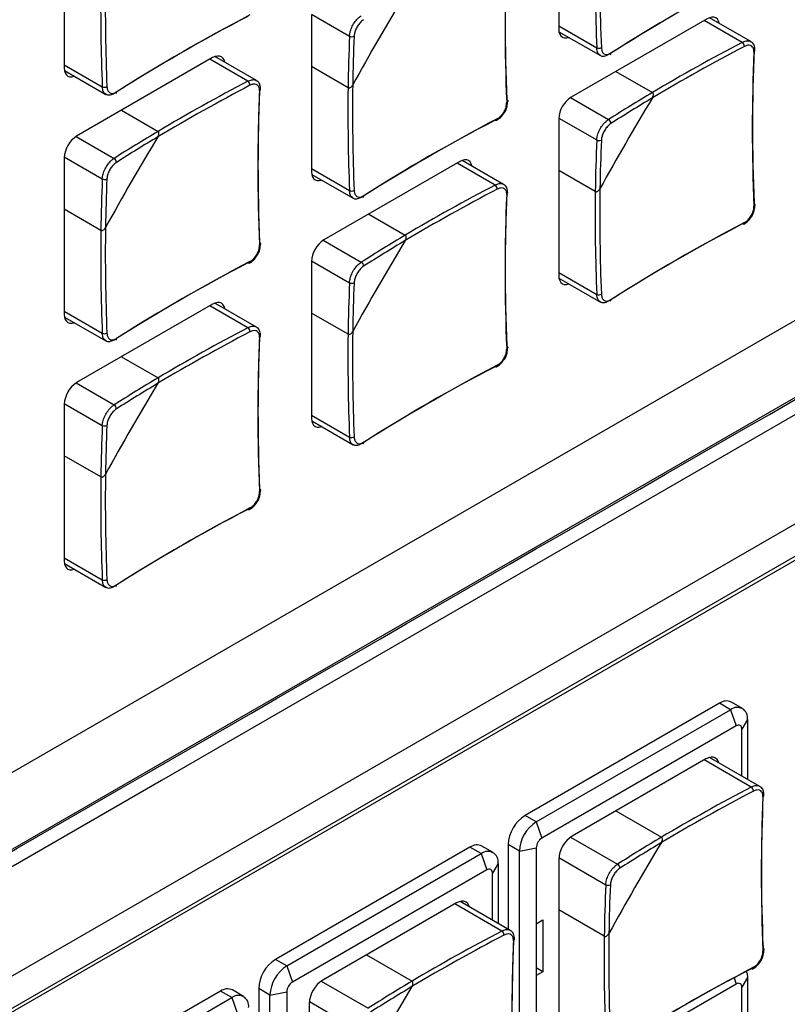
# Model space of a CAD drawing. Header units: millimetres. Extents: x 7146 to 9164, y -1568 to -663.
# Tile 163 of 187: x 8655 to 8703, y -1161 to -1099. Entities that reach past the tile are written whole.
import ezdxf

# ---------------------------------------------------------------- set-up
doc = ezdxf.new("R2010")
doc.units = ezdxf.units.MM
doc.header["$LTSCALE"] = 3

msp = doc.modelspace()

# ---------------------------------------------------------------- linework, layer by layer
at = {"linetype": 'Continuous', "lineweight": 30}
for p, q in [((8817.237, -1067.02), (8631.571, -1174.203)), ((8814.912, -1068.597), (8631.774, -1174.321)), ((8688.447, -1089.723), (8688.447, -1099.603)), ((8657.335, -1092.169), (8657.335, -1102.05)), ((8672.892, -1098.663), (8675.283, -1100.043)), ((8672.891, -1098.703), (8672.891, -1108.583)), ((8697.781, -1098.951), (8689.225, -1103.89)), ((8699.996, -1100.433), (8697.604, -1099.053)), ((8700.533, -1100.388), (8697.925, -1098.883)), ((8688.447, -1099.399), (8690.839, -1100.78)), ((8688.461, -1099.762), (8691.068, -1101.267)), ((8666.668, -1101.397), (8658.112, -1106.337)), ((8668.884, -1102.88), (8666.492, -1101.499)), ((8669.42, -1102.835), (8666.813, -1101.33)), ((8657.335, -1101.846), (8659.727, -1103.226)), ((8657.348, -1102.208), (8659.956, -1103.714)), ((8675.191, -1103.29), (8672.891, -1101.962)), ((8692.047, -1102.261), (8694.347, -1103.589)), ((8689.191, -1103.911), (8691.582, -1105.291)), ((8660.934, -1104.708), (8663.234, -1106.036)), ((8688.447, -1105.237), (8688.447, -1115.117)), ((8688.448, -1105.197), (8690.839, -1106.577)), ((8658.078, -1106.357), (8660.469, -1107.738)), ((8629.156, -1160.736), (8722.499, -1106.85)), ((8657.335, -1107.643), (8659.727, -1109.024)), ((8657.335, -1107.684), (8657.335, -1117.564)), ((8682.225, -1107.931), (8673.669, -1112.87)), ((8684.976, -1109.369), (8682.369, -1107.863)), ((8672.891, -1108.379), (8675.283, -1109.76)), ((8684.44, -1109.414), (8682.048, -1108.033)), ((8690.748, -1109.823), (8688.447, -1108.495)), ((8672.905, -1108.742), (8675.512, -1110.247)), ((8659.635, -1112.27), (8657.335, -1110.942)), ((8676.491, -1111.241), (8678.791, -1112.569)), ((8673.634, -1112.891), (8676.025, -1114.272)), ((8672.892, -1114.177), (8675.283, -1115.558)), ((8672.891, -1114.218), (8672.891, -1124.098)), ((8688.447, -1114.913), (8690.839, -1116.294)), ((8688.461, -1115.276), (8691.068, -1116.781)), ((8666.668, -1116.912), (8658.112, -1121.851)), ((8668.884, -1118.394), (8666.492, -1117.014)), ((8669.42, -1118.349), (8666.813, -1116.844)), ((8657.335, -1117.36), (8659.727, -1118.741)), ((8657.348, -1117.723), (8659.956, -1119.228)), ((8675.191, -1118.804), (8672.891, -1117.476)), ((8722.287, -1119.792), (8628.944, -1173.678)), ((8660.934, -1120.222), (8663.234, -1121.55)), ((8658.078, -1121.872), (8660.469, -1123.252)), ((8657.335, -1123.158), (8659.727, -1124.538)), ((8657.335, -1123.198), (8657.335, -1133.078)), ((8672.891, -1123.894), (8675.283, -1125.274)), ((8672.905, -1124.257), (8675.512, -1125.762)), ((8659.635, -1127.784), (8657.335, -1126.456)), ((8657.335, -1132.874), (8659.727, -1134.255)), ((8657.348, -1133.237), (8659.956, -1134.742)), ((8698.559, -1142.024), (8686.326, -1149.086)), ((8699.266, -1142.432), (8698.559, -1142.024)), ((8700.016, -1142.358), (8699.309, -1141.95)), ((8687.033, -1149.494), (8699.266, -1142.432)), ((8699.266, -1142.432), (8699.62, -1143.453)), ((8700.327, -1143.045), (8699.973, -1143.657)), ((8700.327, -1143.045), (8700.327, -1146.813)), ((8699.62, -1143.453), (8687.387, -1150.515)), ((8699.973, -1146.608), (8699.973, -1143.657)), ((8697.71, -1145.535), (8689.296, -1150.392)), ((8700.562, -1147.303), (8697.604, -1145.596)), ((8701.098, -1147.258), (8697.945, -1145.438)), ((8692.047, -1148.804), (8694.913, -1150.459)), ((8687.033, -1149.494), (8686.326, -1149.086)), ((8687.033, -1149.494), (8687.387, -1150.515)), ((8689.196, -1150.457), (8692.147, -1152.161)), ((8682.861, -1151.086), (8670.628, -1158.148)), ((8683.568, -1151.494), (8682.861, -1151.086)), ((8684.318, -1151.42), (8683.611, -1151.012)), ((8685.973, -1151.331), (8685.265, -1150.923)), ((8685.265, -1150.923), (8685.265, -1156.242)), ((8685.973, -1151.331), (8687.033, -1151.127)), ((8685.973, -1164.151), (8685.973, -1151.331)), ((8687.033, -1151.127), (8687.033, -1155.904)), ((8671.335, -1158.556), (8683.568, -1151.494)), ((8683.568, -1151.494), (8683.922, -1152.515)), ((8688.447, -1151.862), (8688.447, -1161.579)), ((8688.453, -1151.743), (8691.405, -1153.447)), ((8683.922, -1152.515), (8671.689, -1159.577)), ((8684.629, -1152.107), (8684.275, -1152.719)), ((8684.629, -1152.107), (8684.629, -1155.875)), ((8684.275, -1155.671), (8684.275, -1152.719)), ((8682.013, -1154.597), (8673.598, -1159.454)), ((8684.864, -1156.365), (8681.907, -1154.658)), ((8685.401, -1156.32), (8682.247, -1154.5)), ((8691.313, -1156.693), (8688.447, -1155.039)), ((8687.033, -1155.904), (8687.457, -1155.659)), ((8687.457, -1155.659), (8687.457, -1158.925)), ((8687.033, -1155.904), (8687.033, -1159.17)), ((8671.335, -1158.556), (8670.628, -1158.148)), ((8676.349, -1157.866), (8679.215, -1159.521)), ((8671.335, -1158.556), (8671.689, -1159.577)), ((8687.457, -1158.925), (8687.033, -1158.68)), ((8687.457, -1158.925), (8687.033, -1159.17)), ((8687.033, -1159.17), (8687.033, -1163.947)), ((8699.483, -1159.307), (8699.62, -1159.702)), ((8700.327, -1159.294), (8699.973, -1159.906)), ((8700.327, -1159.294), (8700.327, -1163.062)), ((8670.275, -1160.393), (8669.568, -1159.985)), ((8669.568, -1159.985), (8669.568, -1165.304)), ((8673.498, -1159.519), (8676.45, -1161.223)), ((8699.62, -1159.702), (8687.387, -1166.764)), ((8699.973, -1162.858), (8699.973, -1159.906)), ((8667.163, -1160.148), (8654.931, -1167.21)), ((8655.638, -1167.618), (8667.871, -1160.556)), ((8667.871, -1160.556), (8667.163, -1160.148)), ((8667.871, -1160.556), (8668.224, -1161.577)), ((8668.621, -1160.482), (8667.913, -1160.074)), ((8670.275, -1160.393), (8671.335, -1160.189)), ((8670.275, -1173.213), (8670.275, -1160.393)), ((8671.335, -1160.189), (8671.335, -1164.966)), ((8672.75, -1160.924), (8672.75, -1170.641)), ((8672.756, -1160.805), (8675.707, -1162.509))]:
    msp.add_line(p, q, dxfattribs=at)
at = {"linetype": 'Continuous', "lineweight": 30, "flags": 128}
for points in [[(8623.294, -1168.963), (8623.294, -1168.963), (8624.708, -1168.147), (8630.366, -1164.882), (8652.994, -1151.821), (8743.505, -1099.573), (8746.65, -1097.757), (8781.404, -1077.692), (8816.157, -1057.627), (8824.266, -1052.945), (8824.266, -1052.945)], [(8824.096, -1054.153), (8824.096, -1054.153), (8822.682, -1054.97), (8817.026, -1058.235), (8794.399, -1071.297), (8703.891, -1123.546), (8663.454, -1146.89), (8630.67, -1165.816), (8622.998, -1170.245), (8622.998, -1170.245)], [(8698.545, -1099.241), (8698.544, -1099.233), (8698.5, -1099.09), (8698.428, -1098.976), (8698.331, -1098.896), (8698.213, -1098.852), (8698.079, -1098.847), (8697.933, -1098.88), (8697.781, -1098.951)], [(8688.447, -1099.603), (8688.462, -1099.77), (8688.507, -1099.912), (8688.578, -1100.026), (8688.675, -1100.107), (8688.793, -1100.15), (8688.928, -1100.156), (8689.073, -1100.122), (8689.081, -1100.12)], [(8667.433, -1101.688), (8667.431, -1101.68), (8667.387, -1101.537), (8667.315, -1101.423), (8667.218, -1101.343), (8667.101, -1101.299), (8666.966, -1101.294), (8666.82, -1101.327), (8666.668, -1101.397)], [(8657.335, -1102.05), (8657.35, -1102.216), (8657.394, -1102.359), (8657.466, -1102.473), (8657.562, -1102.553), (8657.68, -1102.597), (8657.815, -1102.602), (8657.961, -1102.569), (8657.968, -1102.566)], [(8685.182, -1104.045), (8685.208, -1104.062), (8685.227, -1104.081), (8685.238, -1104.102), (8685.241, -1104.124), (8685.235, -1104.146), (8685.222, -1104.168), (8685.202, -1104.188), (8685.174, -1104.205)], [(8684.574, -1105.244), (8684.573, -1105.277), (8684.566, -1105.304), (8684.554, -1105.327), (8684.538, -1105.342), (8684.517, -1105.351), (8684.493, -1105.352), (8684.467, -1105.345), (8684.44, -1105.331)], [(8682.989, -1108.221), (8682.988, -1108.214), (8682.943, -1108.071), (8682.872, -1107.957), (8682.775, -1107.877), (8682.657, -1107.833), (8682.522, -1107.828), (8682.377, -1107.861), (8682.225, -1107.931)], [(8672.891, -1108.583), (8672.906, -1108.75), (8672.95, -1108.893), (8673.022, -1109.007), (8673.119, -1109.087), (8673.237, -1109.131), (8673.371, -1109.136), (8673.517, -1109.103), (8673.525, -1109.1)], [(8700.739, -1110.579), (8700.764, -1110.596), (8700.783, -1110.615), (8700.794, -1110.636), (8700.797, -1110.658), (8700.792, -1110.68), (8700.779, -1110.702), (8700.758, -1110.721), (8700.731, -1110.739)], [(8700.13, -1111.778), (8700.129, -1111.81), (8700.122, -1111.838), (8700.111, -1111.86), (8700.094, -1111.876), (8700.073, -1111.885), (8700.049, -1111.885), (8700.023, -1111.879), (8699.996, -1111.865)], [(8669.626, -1113.026), (8669.652, -1113.042), (8669.67, -1113.061), (8669.681, -1113.083), (8669.684, -1113.105), (8669.679, -1113.127), (8669.666, -1113.148), (8669.645, -1113.168), (8669.618, -1113.185)], [(8669.018, -1114.225), (8669.016, -1114.257), (8669.01, -1114.285), (8668.998, -1114.307), (8668.981, -1114.323), (8668.961, -1114.331), (8668.937, -1114.332), (8668.911, -1114.326), (8668.884, -1114.312)], [(8688.447, -1115.117), (8688.462, -1115.284), (8688.507, -1115.427), (8688.578, -1115.541), (8688.675, -1115.621), (8688.793, -1115.664), (8688.928, -1115.67), (8689.073, -1115.637), (8689.081, -1115.634)], [(8667.433, -1117.202), (8667.431, -1117.194), (8667.387, -1117.051), (8667.315, -1116.937), (8667.218, -1116.857), (8667.101, -1116.813), (8666.966, -1116.808), (8666.82, -1116.841), (8666.668, -1116.912)], [(8657.335, -1117.564), (8657.35, -1117.73), (8657.394, -1117.873), (8657.466, -1117.987), (8657.562, -1118.067), (8657.68, -1118.111), (8657.815, -1118.117), (8657.961, -1118.083), (8657.968, -1118.081)], [(8685.182, -1119.559), (8685.208, -1119.576), (8685.227, -1119.595), (8685.238, -1119.616), (8685.241, -1119.638), (8685.235, -1119.661), (8685.222, -1119.682), (8685.202, -1119.702), (8685.174, -1119.719)], [(8684.574, -1120.759), (8684.573, -1120.791), (8684.566, -1120.819), (8684.554, -1120.841), (8684.538, -1120.857), (8684.517, -1120.865), (8684.493, -1120.866), (8684.467, -1120.859), (8684.44, -1120.845)], [(8672.891, -1124.098), (8672.906, -1124.264), (8672.95, -1124.407), (8673.022, -1124.521), (8673.119, -1124.601), (8673.237, -1124.645), (8673.371, -1124.65), (8673.517, -1124.617), (8673.525, -1124.615)], [(8669.626, -1128.54), (8669.652, -1128.557), (8669.67, -1128.576), (8669.681, -1128.597), (8669.684, -1128.619), (8669.679, -1128.641), (8669.666, -1128.663), (8669.645, -1128.682), (8669.618, -1128.7)], [(8669.018, -1129.739), (8669.016, -1129.771), (8669.01, -1129.799), (8668.998, -1129.821), (8668.981, -1129.837), (8668.961, -1129.845), (8668.937, -1129.846), (8668.911, -1129.84), (8668.884, -1129.826)], [(8657.335, -1133.078), (8657.35, -1133.245), (8657.394, -1133.388), (8657.466, -1133.502), (8657.562, -1133.582), (8657.68, -1133.625), (8657.815, -1133.631), (8657.961, -1133.598), (8657.968, -1133.595)], [(8698.526, -1145.773), (8698.494, -1145.687), (8698.416, -1145.563), (8698.31, -1145.475), (8698.182, -1145.428), (8698.035, -1145.422), (8697.876, -1145.458), (8697.71, -1145.535)], [(8682.828, -1154.835), (8682.797, -1154.749), (8682.718, -1154.625), (8682.613, -1154.537), (8682.484, -1154.49), (8682.337, -1154.484), (8682.178, -1154.52), (8682.013, -1154.597)], [(8701.304, -1157.449), (8701.33, -1157.465), (8701.349, -1157.485), (8701.36, -1157.506), (8701.363, -1157.528), (8701.358, -1157.55), (8701.344, -1157.572), (8701.324, -1157.591), (8701.296, -1157.609)], [(8700.696, -1158.648), (8700.695, -1158.68), (8700.688, -1158.708), (8700.676, -1158.73), (8700.66, -1158.746), (8700.639, -1158.754), (8700.615, -1158.755), (8700.589, -1158.749), (8700.562, -1158.735)], [(8700.251, -1158.882), (8700.306, -1159.067), (8700.327, -1159.294)]]:
    msp.add_lwpolyline(points, dxfattribs=at)
at = {"linetype": 'Continuous', "lineweight": 30}
for centre, radius, start, end in [((8800.756, -1099.187), 115.676, 177.59286, 182.40714), ((8809.308, -1095.868), 118.57, 179.24686, 182.37424), ((8809.22, -1095.867), 118.192, 179.15972, 182.37608), ((8800.563, -1099.354), 115.491, 177.59292, 182.40708), ((8778.195, -1098.314), 118.571, 179.24686, 182.37424), ((8778.108, -1098.314), 118.192, 179.15972, 182.37608), ((8753.567, -1198.864), 115.667, 117.59017, 122.40445), ((8753.615, -1198.613), 115.481, 117.59023, 122.40439), ((8807.078, -1175.278), 150.082, 148.73966, 151.26026), ((8722.454, -1201.311), 115.667, 117.59017, 122.40445), ((8722.502, -1201.06), 115.481, 117.59023, 122.40439), ((8785.35, -1104.771), 110.169, 177.54022, 179.2293), ((8675.431, -1099.791), 0.292, 239.60072, 299.14904), ((8785.259, -1104.761), 109.787, 177.53903, 179.14069), ((8754.968, -1205.481), 118.562, 117.62308, 120.75044), ((8699.812, -1100.693), 0.318, 0.36678, 54.64562), ((8690.972, -1100.49), 0.319, 245.36194, 299.62607), ((8691.63, -1101.132), 0.101, 305.70916, 10.38868), ((8754.923, -1205.405), 118.183, 117.62123, 120.83759), ((8816.119, -1105.888), 115.491, 177.59292, 182.40708), ((8816.313, -1105.721), 115.676, 177.59286, 182.40714), ((8700.69, -1100.937), 0.108, 291.9633, 350.62497), ((8723.855, -1207.928), 118.562, 117.62308, 120.75044), ((8668.699, -1103.14), 0.319, 0.37168, 54.64257), ((8659.859, -1102.937), 0.319, 245.36178, 299.62632), ((8660.518, -1103.578), 0.101, 305.71346, 10.38438), ((8723.811, -1207.853), 118.184, 117.62124, 120.83759), ((8785.007, -1108.335), 115.491, 177.59292, 182.40708), ((8785.2, -1108.167), 115.676, 177.59286, 182.40714), ((8669.577, -1103.384), 0.108, 291.96264, 350.62564), ((8793.751, -1104.848), 118.57, 179.24686, 182.37424), ((8793.664, -1104.847), 118.192, 179.15972, 182.37608), ((8750.7, -1198.241), 110.157, 120.76801, 122.45711), ((8690.136, -1105.314), 1.69, 122.60524, 177.39465), ((8822.63, -1181.809), 150.076, 148.73965, 151.26035), ((8750.645, -1198.168), 109.776, 120.85661, 122.45829), ((8738.01, -1207.845), 115.667, 117.59017, 122.40445), ((8738.059, -1207.593), 115.481, 117.59023, 122.40439), ((8691.437, -1105.545), 0.292, 0.84362, 60.40427), ((8719.587, -1200.688), 110.158, 120.76802, 122.4571), ((8659.023, -1107.761), 1.69, 122.60566, 177.39457), ((8791.525, -1184.26), 150.086, 148.73971, 151.26026), ((8719.532, -1200.614), 109.776, 120.85661, 122.4583), ((8800.907, -1111.305), 110.169, 177.54023, 179.22929), ((8690.987, -1106.325), 0.292, 239.60099, 299.14879), ((8800.815, -1111.294), 109.786, 177.53903, 179.1407), ((8660.325, -1107.992), 0.292, 0.84456, 60.40513), ((8769.794, -1113.752), 110.169, 177.54022, 179.2293), ((8659.874, -1108.772), 0.292, 239.60072, 299.14904), ((8769.702, -1113.741), 109.787, 177.53903, 179.14069), ((8675.416, -1109.471), 0.319, 245.36076, 299.62614), ((8739.367, -1214.386), 118.183, 117.62123, 120.83759), ((8739.411, -1214.461), 118.562, 117.62308, 120.75044), ((8684.256, -1109.674), 0.318, 0.36678, 54.64562), ((8800.756, -1114.701), 115.676, 177.59286, 182.40714), ((8809.308, -1111.382), 118.57, 179.24686, 182.37424), ((8809.22, -1111.381), 118.192, 179.15972, 182.37608), ((8676.074, -1110.112), 0.101, 305.71103, 10.38681), ((8800.563, -1114.869), 115.491, 177.59292, 182.40708), ((8685.134, -1109.918), 0.108, 291.9633, 350.62497), ((8778.195, -1113.829), 118.57, 179.24686, 182.37424), ((8778.108, -1113.828), 118.192, 179.15972, 182.37608), ((8753.567, -1214.378), 115.667, 117.59017, 122.40445), ((8753.615, -1214.127), 115.481, 117.59023, 122.40439), ((8674.58, -1114.294), 1.69, 122.60548, 177.39463), ((8807.08, -1190.794), 150.084, 148.73969, 151.26026), ((8735.144, -1207.223), 110.159, 120.76802, 122.4571), ((8735.088, -1207.149), 109.776, 120.85661, 122.45829), ((8722.454, -1216.825), 115.667, 117.59017, 122.40445), ((8722.502, -1216.574), 115.481, 117.59023, 122.40439), ((8675.881, -1114.526), 0.292, 0.84404, 60.40625), ((8785.35, -1120.286), 110.169, 177.54023, 179.22929), ((8675.431, -1115.305), 0.292, 239.59973, 299.14883), ((8785.258, -1120.275), 109.786, 177.53903, 179.1407), ((8690.972, -1116.004), 0.319, 245.36194, 299.62607), ((8691.629, -1116.645), 0.102, 306.102, 9.99584), ((8723.855, -1223.442), 118.562, 117.62308, 120.75044), ((8668.699, -1118.654), 0.319, 0.37118, 54.64362), ((8659.859, -1118.451), 0.319, 245.36076, 299.62614), ((8660.518, -1119.093), 0.101, 305.71103, 10.38681), ((8723.811, -1223.367), 118.184, 117.62124, 120.83759), ((8785.007, -1123.849), 115.491, 177.59292, 182.40708), ((8785.2, -1123.682), 115.676, 177.59286, 182.40714), ((8669.577, -1118.898), 0.108, 291.96608, 350.62219), ((8793.751, -1120.362), 118.57, 179.24686, 182.37424), ((8793.664, -1120.362), 118.192, 179.15972, 182.37608), ((8738.01, -1223.359), 115.667, 117.59017, 122.40445), ((8738.059, -1223.108), 115.481, 117.59023, 122.40439), ((8719.587, -1216.203), 110.158, 120.76802, 122.4571), ((8659.023, -1123.275), 1.69, 122.60548, 177.39463), ((8791.527, -1199.776), 150.088, 148.73974, 151.26026), ((8719.532, -1216.129), 109.776, 120.85661, 122.4583), ((8660.325, -1123.506), 0.292, 0.84404, 60.40625), ((8769.794, -1129.266), 110.169, 177.54023, 179.22929), ((8659.874, -1124.286), 0.292, 239.59973, 299.14883), ((8769.702, -1129.255), 109.786, 177.53903, 179.1407), ((8675.416, -1124.985), 0.319, 245.36076, 299.62614), ((8676.073, -1125.626), 0.102, 306.10383, 9.99401), ((8778.195, -1129.343), 118.57, 179.24686, 182.37424), ((8778.108, -1129.342), 118.192, 179.15972, 182.37608), ((8722.454, -1232.339), 115.667, 117.59017, 122.40445), ((8722.502, -1232.088), 115.481, 117.59023, 122.40439), ((8659.859, -1133.965), 0.319, 245.36076, 299.62614), ((8660.516, -1134.606), 0.102, 306.10383, 9.99401), ((8698.998, -1142.637), 0.754, 65.69183, 125.61869), ((8699.68, -1142.94), 0.655, 350.78643, 129.2035), ((8699.758, -1143.622), 0.218, 350.78625, 129.20466), ((8755.505, -1252.303), 118.216, 117.62186, 120.83733), ((8755.533, -1252.351), 118.562, 117.62308, 120.75044), ((8700.378, -1147.563), 0.318, 0.36091, 54.651), ((8816.714, -1152.758), 115.52, 177.59353, 182.40647), ((8816.878, -1152.59), 115.676, 177.59286, 182.40714), ((8701.256, -1147.807), 0.108, 291.93125, 350.62685), ((8687.568, -1151.028), 2.305, 122.6052, 177.3949), ((8688.275, -1151.436), 2.305, 122.6052, 177.3949), ((8687.801, -1151.162), 0.768, 122.60485, 177.39558), ((8690.29, -1151.946), 1.844, 122.60534, 177.39451), ((8751.231, -1245.055), 110.092, 120.76751, 122.45762), ((8683.301, -1151.699), 0.754, 65.69371, 125.61681), ((8683.982, -1152.002), 0.655, 350.78632, 129.20262), ((8823.204, -1228.684), 150.086, 148.73974, 151.26027), ((8751.229, -1245.069), 109.812, 120.85648, 122.45764), ((8684.06, -1152.684), 0.218, 350.78592, 129.20204), ((8692.003, -1152.415), 0.292, 0.8383, 60.40953), ((8801.407, -1158.173), 110.103, 177.53972, 179.2298), ((8691.553, -1153.195), 0.292, 239.59222, 299.15982), ((8801.418, -1158.165), 109.824, 177.5397, 179.14083), ((8739.807, -1261.366), 118.216, 117.62186, 120.83733), ((8739.836, -1261.413), 118.562, 117.62308, 120.75044), ((8684.68, -1156.625), 0.318, 0.36021, 54.6469), ((8801.181, -1161.653), 115.676, 177.59286, 182.40714), ((8685.558, -1156.869), 0.108, 291.9351, 350.62775), ((8809.873, -1158.252), 118.57, 179.24686, 182.37424), ((8809.818, -1158.251), 118.224, 179.15997, 182.37547), ((8801.016, -1161.82), 115.52, 177.59353, 182.40647), ((8671.87, -1160.09), 2.305, 122.60551, 177.3946), ((8672.578, -1160.498), 2.305, 122.60551, 177.3946), ((8754.132, -1261.248), 115.667, 117.59017, 122.40445), ((8754.195, -1261.022), 115.511, 117.59084, 122.40378), ((8667.603, -1160.761), 0.754, 65.69206, 125.61808), ((8672.103, -1160.224), 0.768, 122.60595, 177.39449), ((8674.592, -1161.008), 1.844, 122.60532, 177.39494), ((8807.516, -1237.752), 150.098, 148.73983, 151.26017), ((8735.534, -1254.119), 110.093, 120.76751, 122.4576), ((8735.531, -1254.131), 109.812, 120.85648, 122.45764), ((8699.758, -1159.871), 0.218, 350.78643, 129.20429), ((8668.285, -1161.064), 0.655, 350.78577, 129.20317)]:
    msp.add_arc(centre, radius, start, end, dxfattribs=at)
for points, knots in [([(8630.7, -1164.809), (8632.61, -1163.707), (8669.32, -1142.516), (8723.499, -1111.309), (8784.237, -1076.086), (8811.616, -1060.472), (8821.792, -1054.46), (8823.758, -1053.405), (8824.456, -1052.865), (8824.693, -1052.681)], [0, 0, 0, 0, 0.029527, 0.567428, 0.836378, 0.970853, 0.987662, 0.995807, 1, 1, 1, 1]), ([(8675.283, -1100.043), (8675.294, -1099.944), (8675.316, -1099.745), (8675.448, -1099.417), (8675.635, -1099.114), (8675.839, -1098.888), (8675.972, -1098.795), (8676.025, -1098.757)], [0, 0, 0, 0, 0.214468, 0.428995, 0.643255, 0.857373, 1, 1, 1, 1]), ([(8676.173, -1099.007), (8676.131, -1099.037), (8676.024, -1099.113), (8675.86, -1099.297), (8675.709, -1099.542), (8675.602, -1099.807), (8675.583, -1099.966), (8675.573, -1100.046)], [0, 0, 0, 0, 0.142651, 0.356761, 0.570991, 0.785506, 1, 1, 1, 1]), ([(8699.996, -1100.433), (8700.082, -1100.398), (8700.253, -1100.326), (8700.438, -1100.328), (8700.508, -1100.385), (8700.526, -1100.399)], [0, 0, 0, 0, 0.4294584, 0.8590322, 1, 1, 1, 1]), ([(8700.792, -1100.954), (8700.789, -1100.861), (8700.784, -1100.679), (8700.676, -1100.48), (8700.565, -1100.42), (8700.526, -1100.399)], [0, 0, 0, 0, 0.406445, 0.790547, 1, 1, 1, 1]), ([(8691.074, -1101.255), (8691.035, -1101.233), (8690.937, -1101.176), (8690.86, -1100.998), (8690.845, -1100.842), (8690.839, -1100.78)], [0, 0, 0, 0, 0.285617, 0.714394, 1, 1, 1, 1]), ([(8691.13, -1100.767), (8691.134, -1100.818), (8691.147, -1100.946), (8691.224, -1101.101), (8691.36, -1101.199), (8691.536, -1101.212), (8691.665, -1101.146), (8691.73, -1101.113)], [0, 0, 0, 0, 0.14265, 0.356765, 0.570998, 0.785506, 1, 1, 1, 1]), ([(8700.731, -1101.038), (8700.73, -1100.989), (8700.727, -1100.867), (8700.66, -1100.717), (8700.525, -1100.62), (8700.341, -1100.602), (8700.201, -1100.662), (8700.13, -1100.691)], [0, 0, 0, 0, 0.14265, 0.356765, 0.570988, 0.785507, 1, 1, 1, 1]), ([(8691.582, -1101.208), (8691.502, -1101.247), (8691.343, -1101.325), (8691.164, -1101.328), (8691.092, -1101.27), (8691.074, -1101.255)], [0, 0, 0, 0, 0.428418, 0.856919, 1, 1, 1, 1]), ([(8668.884, -1102.88), (8668.969, -1102.844), (8669.14, -1102.773), (8669.326, -1102.775), (8669.396, -1102.832), (8669.413, -1102.846)], [0, 0, 0, 0, 0.429456, 0.85903, 1, 1, 1, 1]), ([(8669.679, -1103.401), (8669.677, -1103.308), (8669.671, -1103.126), (8669.563, -1102.926), (8669.452, -1102.867), (8669.413, -1102.846)], [0, 0, 0, 0, 0.406443, 0.790555, 1, 1, 1, 1]), ([(8659.962, -1103.702), (8659.923, -1103.679), (8659.824, -1103.622), (8659.747, -1103.445), (8659.732, -1103.289), (8659.727, -1103.226)], [0, 0, 0, 0, 0.2856298, 0.7143989, 1, 1, 1, 1]), ([(8660.017, -1103.214), (8660.022, -1103.265), (8660.034, -1103.392), (8660.111, -1103.548), (8660.248, -1103.646), (8660.424, -1103.659), (8660.552, -1103.593), (8660.617, -1103.56)], [0, 0, 0, 0, 0.142651, 0.356764, 0.570997, 0.785506, 1, 1, 1, 1]), ([(8669.618, -1103.484), (8669.617, -1103.436), (8669.615, -1103.314), (8669.547, -1103.163), (8669.412, -1103.067), (8669.229, -1103.049), (8669.088, -1103.108), (8669.018, -1103.138)], [0, 0, 0, 0, 0.1426512, 0.3567646, 0.5709985, 0.7855055, 1, 1, 1, 1]), ([(8675.191, -1103.29), (8675.2, -1103.294), (8675.222, -1103.304), (8675.268, -1103.304), (8675.331, -1103.282), (8675.408, -1103.225), (8675.458, -1103.161), (8675.481, -1103.119), (8675.484, -1103.114)], [0, 0, 0, 0, 0.092406, 0.221894, 0.396339, 0.637996, 0.956517, 1, 1, 1, 1]), ([(8675.191, -1103.29), (8675.2, -1103.294), (8675.222, -1103.304), (8675.268, -1103.304), (8675.331, -1103.282), (8675.408, -1103.225), (8675.458, -1103.161), (8675.481, -1103.119), (8675.484, -1103.114)], [0, 0, 0, 0, 0.092406, 0.221894, 0.396339, 0.637996, 0.956517, 1, 1, 1, 1]), ([(8694.342, -1103.93), (8694.362, -1103.891), (8694.397, -1103.822), (8694.41, -1103.724), (8694.401, -1103.656), (8694.378, -1103.612), (8694.357, -1103.596), (8694.347, -1103.589)], [0, 0, 0, 0, 0.332465, 0.576135, 0.752666, 0.8915, 1, 1, 1, 1]), ([(8694.342, -1103.93), (8694.362, -1103.891), (8694.397, -1103.822), (8694.41, -1103.724), (8694.401, -1103.656), (8694.378, -1103.612), (8694.357, -1103.596), (8694.347, -1103.589)], [0, 0, 0, 0, 0.332465, 0.576135, 0.752666, 0.8915, 1, 1, 1, 1]), ([(8660.469, -1103.655), (8660.389, -1103.694), (8660.23, -1103.772), (8660.051, -1103.775), (8659.98, -1103.717), (8659.962, -1103.702)], [0, 0, 0, 0, 0.428405, 0.856924, 1, 1, 1, 1]), ([(8684.574, -1105.244), (8684.621, -1105.216), (8684.738, -1105.146), (8684.911, -1104.968), (8685.064, -1104.724), (8685.163, -1104.455), (8685.17, -1104.288), (8685.174, -1104.205)], [0, 0, 0, 0, 0.14265, 0.356767, 0.570997, 0.785505, 1, 1, 1, 1]), ([(8685.015, -1104.877), (8685.022, -1104.868), (8685.112, -1104.758), (8685.214, -1104.482), (8685.231, -1104.24), (8685.24, -1104.119)], [0, 0, 0, 0, 0.0400497, 0.5200515, 1, 1, 1, 1]), ([(8684.532, -1105.34), (8684.622, -1105.286), (8684.807, -1105.175), (8684.944, -1104.978), (8685.015, -1104.877)], [0, 0, 0, 0, 0.486105, 1, 1, 1, 1]), ([(8690.839, -1106.577), (8690.85, -1106.478), (8690.873, -1106.279), (8691.004, -1105.951), (8691.191, -1105.648), (8691.395, -1105.422), (8691.528, -1105.328), (8691.582, -1105.291)], [0, 0, 0, 0, 0.214468, 0.428996, 0.643253, 0.857374, 1, 1, 1, 1]), ([(8663.229, -1106.377), (8663.249, -1106.337), (8663.284, -1106.269), (8663.297, -1106.171), (8663.288, -1106.103), (8663.266, -1106.059), (8663.244, -1106.043), (8663.234, -1106.036)], [0, 0, 0, 0, 0.332478, 0.576143, 0.752671, 0.891502, 1, 1, 1, 1]), ([(8663.229, -1106.377), (8663.249, -1106.337), (8663.284, -1106.269), (8663.297, -1106.171), (8663.288, -1106.103), (8663.266, -1106.059), (8663.244, -1106.043), (8663.234, -1106.036)], [0, 0, 0, 0, 0.332478, 0.576143, 0.752671, 0.891502, 1, 1, 1, 1]), ([(8691.73, -1105.541), (8691.687, -1105.571), (8691.58, -1105.647), (8691.416, -1105.831), (8691.265, -1106.075), (8691.158, -1106.34), (8691.139, -1106.5), (8691.13, -1106.58)], [0, 0, 0, 0, 0.142652, 0.35676, 0.570995, 0.785502, 1, 1, 1, 1]), ([(8659.727, -1109.024), (8659.738, -1108.924), (8659.76, -1108.726), (8659.891, -1108.398), (8660.079, -1108.095), (8660.283, -1107.868), (8660.416, -1107.775), (8660.469, -1107.738)], [0, 0, 0, 0, 0.214468, 0.428995, 0.643255, 0.857373, 1, 1, 1, 1]), ([(8660.617, -1107.988), (8660.574, -1108.018), (8660.468, -1108.094), (8660.304, -1108.277), (8660.152, -1108.522), (8660.045, -1108.787), (8660.026, -1108.947), (8660.017, -1109.027)], [0, 0, 0, 0, 0.142651, 0.356761, 0.570991, 0.785506, 1, 1, 1, 1]), ([(8675.518, -1110.236), (8675.479, -1110.213), (8675.381, -1110.156), (8675.304, -1109.979), (8675.289, -1109.823), (8675.283, -1109.76)], [0, 0, 0, 0, 0.285622, 0.714395, 1, 1, 1, 1]), ([(8675.573, -1109.747), (8675.578, -1109.798), (8675.591, -1109.926), (8675.668, -1110.082), (8675.804, -1110.179), (8675.98, -1110.193), (8676.109, -1110.127), (8676.173, -1110.094)], [0, 0, 0, 0, 0.142651, 0.356764, 0.570998, 0.785506, 1, 1, 1, 1]), ([(8684.44, -1109.414), (8684.525, -1109.378), (8684.696, -1109.307), (8684.882, -1109.308), (8684.952, -1109.366), (8684.969, -1109.38)], [0, 0, 0, 0, 0.4294584, 0.8590322, 1, 1, 1, 1]), ([(8685.174, -1110.018), (8685.173, -1109.969), (8685.171, -1109.848), (8685.103, -1109.697), (8684.968, -1109.601), (8684.785, -1109.583), (8684.644, -1109.642), (8684.574, -1109.672)], [0, 0, 0, 0, 0.14265, 0.356765, 0.570988, 0.785507, 1, 1, 1, 1]), ([(8685.236, -1109.935), (8685.233, -1109.841), (8685.228, -1109.659), (8685.12, -1109.46), (8685.009, -1109.401), (8684.969, -1109.38)], [0, 0, 0, 0, 0.406445, 0.790547, 1, 1, 1, 1]), ([(8690.748, -1109.823), (8690.757, -1109.828), (8690.779, -1109.838), (8690.825, -1109.837), (8690.888, -1109.816), (8690.964, -1109.758), (8691.014, -1109.695), (8691.038, -1109.653), (8691.041, -1109.648)], [0, 0, 0, 0, 0.0924041, 0.2218848, 0.3963449, 0.637981, 0.9565179, 1, 1, 1, 1]), ([(8690.748, -1109.823), (8690.757, -1109.828), (8690.779, -1109.838), (8690.825, -1109.837), (8690.888, -1109.816), (8690.964, -1109.758), (8691.014, -1109.695), (8691.038, -1109.653), (8691.041, -1109.648)], [0, 0, 0, 0, 0.0924041, 0.2218848, 0.3963449, 0.637981, 0.9565179, 1, 1, 1, 1]), ([(8676.025, -1110.189), (8675.946, -1110.228), (8675.786, -1110.306), (8675.608, -1110.308), (8675.536, -1110.25), (8675.518, -1110.236)], [0, 0, 0, 0, 0.428403, 0.856924, 1, 1, 1, 1]), ([(8700.13, -1111.778), (8700.177, -1111.75), (8700.294, -1111.68), (8700.467, -1111.502), (8700.62, -1111.258), (8700.72, -1110.989), (8700.727, -1110.822), (8700.731, -1110.739)], [0, 0, 0, 0, 0.14265, 0.356768, 0.570999, 0.785504, 1, 1, 1, 1]), ([(8700.571, -1111.411), (8700.578, -1111.402), (8700.668, -1111.292), (8700.771, -1111.016), (8700.788, -1110.774), (8700.796, -1110.653)], [0, 0, 0, 0, 0.040052, 0.520055, 1, 1, 1, 1]), ([(8700.088, -1111.874), (8700.178, -1111.82), (8700.364, -1111.709), (8700.501, -1111.512), (8700.571, -1111.411)], [0, 0, 0, 0, 0.486105, 1, 1, 1, 1]), ([(8659.635, -1112.27), (8659.644, -1112.274), (8659.666, -1112.284), (8659.712, -1112.284), (8659.775, -1112.262), (8659.851, -1112.205), (8659.902, -1112.141), (8659.925, -1112.1), (8659.928, -1112.095)], [0, 0, 0, 0, 0.092406, 0.221894, 0.396339, 0.637996, 0.956517, 1, 1, 1, 1]), ([(8659.635, -1112.27), (8659.644, -1112.274), (8659.666, -1112.284), (8659.712, -1112.284), (8659.775, -1112.262), (8659.851, -1112.205), (8659.902, -1112.141), (8659.925, -1112.1), (8659.928, -1112.095)], [0, 0, 0, 0, 0.092406, 0.221894, 0.396339, 0.637996, 0.956517, 1, 1, 1, 1]), ([(8678.785, -1112.911), (8678.805, -1112.871), (8678.84, -1112.803), (8678.854, -1112.705), (8678.844, -1112.637), (8678.822, -1112.592), (8678.8, -1112.576), (8678.791, -1112.569)], [0, 0, 0, 0, 0.332465, 0.576135, 0.752666, 0.8915, 1, 1, 1, 1]), ([(8678.785, -1112.911), (8678.805, -1112.871), (8678.84, -1112.803), (8678.854, -1112.705), (8678.844, -1112.637), (8678.822, -1112.592), (8678.8, -1112.576), (8678.791, -1112.569)], [0, 0, 0, 0, 0.332465, 0.576135, 0.752666, 0.8915, 1, 1, 1, 1]), ([(8669.018, -1114.225), (8669.064, -1114.197), (8669.181, -1114.127), (8669.355, -1113.948), (8669.507, -1113.705), (8669.607, -1113.435), (8669.614, -1113.269), (8669.618, -1113.185)], [0, 0, 0, 0, 0.142651, 0.35676, 0.570991, 0.785503, 1, 1, 1, 1]), ([(8669.459, -1113.857), (8669.466, -1113.849), (8669.555, -1113.738), (8669.658, -1113.462), (8669.675, -1113.221), (8669.684, -1113.1)], [0, 0, 0, 0, 0.0400497, 0.5200515, 1, 1, 1, 1]), ([(8668.975, -1114.32), (8669.065, -1114.266), (8669.251, -1114.155), (8669.388, -1113.958), (8669.459, -1113.857)], [0, 0, 0, 0, 0.48611, 1, 1, 1, 1]), ([(8675.283, -1115.558), (8675.294, -1115.458), (8675.316, -1115.26), (8675.448, -1114.931), (8675.635, -1114.629), (8675.839, -1114.402), (8675.972, -1114.309), (8676.025, -1114.272)], [0, 0, 0, 0, 0.214468, 0.428995, 0.643256, 0.857373, 1, 1, 1, 1]), ([(8676.173, -1114.521), (8676.131, -1114.552), (8676.024, -1114.628), (8675.86, -1114.811), (8675.709, -1115.056), (8675.602, -1115.321), (8675.583, -1115.481), (8675.573, -1115.561)], [0, 0, 0, 0, 0.142651, 0.356759, 0.570993, 0.785503, 1, 1, 1, 1]), ([(8691.074, -1116.77), (8691.035, -1116.747), (8690.937, -1116.69), (8690.86, -1116.513), (8690.845, -1116.356), (8690.839, -1116.294)], [0, 0, 0, 0, 0.285621, 0.714394, 1, 1, 1, 1]), ([(8691.13, -1116.281), (8691.134, -1116.332), (8691.147, -1116.46), (8691.224, -1116.616), (8691.36, -1116.713), (8691.536, -1116.727), (8691.665, -1116.661), (8691.73, -1116.628)], [0, 0, 0, 0, 0.14265, 0.356765, 0.570997, 0.785505, 1, 1, 1, 1]), ([(8691.582, -1116.723), (8691.502, -1116.762), (8691.343, -1116.84), (8691.164, -1116.842), (8691.092, -1116.784), (8691.074, -1116.77)], [0, 0, 0, 0, 0.428419, 0.856919, 1, 1, 1, 1]), ([(8668.884, -1118.394), (8668.969, -1118.359), (8669.14, -1118.287), (8669.326, -1118.289), (8669.396, -1118.346), (8669.413, -1118.36)], [0, 0, 0, 0, 0.429456, 0.859027, 1, 1, 1, 1]), ([(8669.679, -1118.915), (8669.677, -1118.822), (8669.671, -1118.64), (8669.563, -1118.441), (8669.452, -1118.381), (8669.413, -1118.36)], [0, 0, 0, 0, 0.406447, 0.790551, 1, 1, 1, 1]), ([(8659.962, -1119.216), (8659.923, -1119.194), (8659.824, -1119.137), (8659.747, -1118.959), (8659.732, -1118.803), (8659.727, -1118.741)], [0, 0, 0, 0, 0.285622, 0.714395, 1, 1, 1, 1]), ([(8660.017, -1118.728), (8660.022, -1118.779), (8660.034, -1118.907), (8660.111, -1119.062), (8660.248, -1119.16), (8660.424, -1119.173), (8660.552, -1119.107), (8660.617, -1119.074)], [0, 0, 0, 0, 0.142651, 0.356764, 0.570998, 0.785506, 1, 1, 1, 1]), ([(8669.618, -1118.999), (8669.617, -1118.95), (8669.615, -1118.828), (8669.547, -1118.678), (8669.412, -1118.581), (8669.229, -1118.563), (8669.088, -1118.623), (8669.018, -1118.652)], [0, 0, 0, 0, 0.142651, 0.356764, 0.570996, 0.785506, 1, 1, 1, 1]), ([(8675.191, -1118.804), (8675.2, -1118.808), (8675.222, -1118.818), (8675.268, -1118.818), (8675.331, -1118.796), (8675.408, -1118.739), (8675.458, -1118.675), (8675.481, -1118.633), (8675.484, -1118.628)], [0, 0, 0, 0, 0.0924055, 0.2218936, 0.3963384, 0.6380015, 0.9565172, 1, 1, 1, 1]), ([(8675.191, -1118.804), (8675.2, -1118.808), (8675.222, -1118.818), (8675.268, -1118.818), (8675.331, -1118.796), (8675.408, -1118.739), (8675.458, -1118.675), (8675.481, -1118.633), (8675.484, -1118.628)], [0, 0, 0, 0, 0.0924055, 0.2218936, 0.3963384, 0.6380015, 0.9565172, 1, 1, 1, 1]), ([(8660.469, -1119.169), (8660.389, -1119.208), (8660.23, -1119.286), (8660.051, -1119.289), (8659.98, -1119.231), (8659.962, -1119.216)], [0, 0, 0, 0, 0.428403, 0.856924, 1, 1, 1, 1]), ([(8684.574, -1120.759), (8684.621, -1120.73), (8684.738, -1120.66), (8684.911, -1120.482), (8685.064, -1120.238), (8685.163, -1119.969), (8685.17, -1119.802), (8685.174, -1119.719)], [0, 0, 0, 0, 0.14265, 0.356768, 0.570999, 0.785504, 1, 1, 1, 1]), ([(8685.015, -1120.391), (8685.022, -1120.383), (8685.112, -1120.272), (8685.214, -1119.996), (8685.231, -1119.754), (8685.24, -1119.633)], [0, 0, 0, 0, 0.040052, 0.520055, 1, 1, 1, 1]), ([(8684.532, -1120.854), (8684.622, -1120.8), (8684.807, -1120.689), (8684.944, -1120.492), (8685.015, -1120.391)], [0, 0, 0, 0, 0.486105, 1, 1, 1, 1]), ([(8663.229, -1121.891), (8663.249, -1121.852), (8663.284, -1121.783), (8663.297, -1121.685), (8663.288, -1121.617), (8663.266, -1121.573), (8663.244, -1121.557), (8663.234, -1121.55)], [0, 0, 0, 0, 0.332474, 0.576141, 0.75267, 0.891502, 1, 1, 1, 1]), ([(8663.229, -1121.891), (8663.249, -1121.852), (8663.284, -1121.783), (8663.297, -1121.685), (8663.288, -1121.617), (8663.266, -1121.573), (8663.244, -1121.557), (8663.234, -1121.55)], [0, 0, 0, 0, 0.332474, 0.576141, 0.75267, 0.891502, 1, 1, 1, 1]), ([(8659.727, -1124.538), (8659.738, -1124.439), (8659.76, -1124.24), (8659.891, -1123.912), (8660.079, -1123.609), (8660.283, -1123.383), (8660.416, -1123.289), (8660.469, -1123.252)], [0, 0, 0, 0, 0.214468, 0.428995, 0.643256, 0.857373, 1, 1, 1, 1]), ([(8660.617, -1123.502), (8660.574, -1123.532), (8660.468, -1123.608), (8660.304, -1123.792), (8660.152, -1124.036), (8660.045, -1124.301), (8660.026, -1124.461), (8660.017, -1124.541)], [0, 0, 0, 0, 0.142651, 0.356759, 0.570993, 0.785503, 1, 1, 1, 1]), ([(8675.518, -1125.75), (8675.479, -1125.727), (8675.381, -1125.67), (8675.304, -1125.493), (8675.289, -1125.337), (8675.283, -1125.274)], [0, 0, 0, 0, 0.285626, 0.714395, 1, 1, 1, 1]), ([(8675.573, -1125.262), (8675.578, -1125.313), (8675.591, -1125.44), (8675.668, -1125.596), (8675.804, -1125.694), (8675.98, -1125.707), (8676.109, -1125.641), (8676.173, -1125.608)], [0, 0, 0, 0, 0.1426512, 0.3567647, 0.5709966, 0.785505, 1, 1, 1, 1]), ([(8676.025, -1125.703), (8675.946, -1125.742), (8675.786, -1125.82), (8675.608, -1125.823), (8675.536, -1125.765), (8675.518, -1125.75)], [0, 0, 0, 0, 0.428404, 0.856924, 1, 1, 1, 1]), ([(8659.635, -1127.784), (8659.644, -1127.789), (8659.666, -1127.799), (8659.712, -1127.798), (8659.775, -1127.777), (8659.851, -1127.719), (8659.902, -1127.656), (8659.925, -1127.614), (8659.928, -1127.609)], [0, 0, 0, 0, 0.0924055, 0.2218936, 0.3963384, 0.6380015, 0.9565172, 1, 1, 1, 1]), ([(8659.635, -1127.784), (8659.644, -1127.789), (8659.666, -1127.799), (8659.712, -1127.798), (8659.775, -1127.777), (8659.851, -1127.719), (8659.902, -1127.656), (8659.925, -1127.614), (8659.928, -1127.609)], [0, 0, 0, 0, 0.0924055, 0.2218936, 0.3963384, 0.6380015, 0.9565172, 1, 1, 1, 1]), ([(8669.018, -1129.739), (8669.064, -1129.711), (8669.181, -1129.641), (8669.355, -1129.463), (8669.507, -1129.219), (8669.607, -1128.95), (8669.614, -1128.783), (8669.618, -1128.7)], [0, 0, 0, 0, 0.142651, 0.356761, 0.570993, 0.785503, 1, 1, 1, 1]), ([(8669.459, -1129.372), (8669.466, -1129.363), (8669.555, -1129.253), (8669.658, -1128.977), (8669.675, -1128.735), (8669.684, -1128.614)], [0, 0, 0, 0, 0.040052, 0.520055, 1, 1, 1, 1]), ([(8668.975, -1129.835), (8669.065, -1129.781), (8669.251, -1129.67), (8669.388, -1129.473), (8669.459, -1129.372)], [0, 0, 0, 0, 0.48611, 1, 1, 1, 1]), ([(8659.962, -1134.731), (8659.923, -1134.708), (8659.824, -1134.651), (8659.747, -1134.473), (8659.732, -1134.317), (8659.727, -1134.255)], [0, 0, 0, 0, 0.285626, 0.714395, 1, 1, 1, 1]), ([(8660.017, -1134.242), (8660.022, -1134.293), (8660.034, -1134.421), (8660.111, -1134.577), (8660.248, -1134.674), (8660.424, -1134.688), (8660.552, -1134.622), (8660.617, -1134.589)], [0, 0, 0, 0, 0.1426512, 0.3567647, 0.5709966, 0.785505, 1, 1, 1, 1]), ([(8660.469, -1134.684), (8660.389, -1134.723), (8660.23, -1134.801), (8660.051, -1134.803), (8659.98, -1134.745), (8659.962, -1134.731)], [0, 0, 0, 0, 0.428404, 0.856924, 1, 1, 1, 1]), ([(8700.562, -1147.303), (8700.647, -1147.268), (8700.818, -1147.196), (8701.004, -1147.198), (8701.074, -1147.255), (8701.091, -1147.269)], [0, 0, 0, 0, 0.42947, 0.859024, 1, 1, 1, 1]), ([(8701.296, -1147.908), (8701.295, -1147.859), (8701.293, -1147.737), (8701.225, -1147.587), (8701.09, -1147.49), (8700.907, -1147.472), (8700.766, -1147.531), (8700.696, -1147.561)], [0, 0, 0, 0, 0.14265, 0.356764, 0.570997, 0.785505, 1, 1, 1, 1]), ([(8701.358, -1147.824), (8701.355, -1147.731), (8701.35, -1147.549), (8701.242, -1147.35), (8701.131, -1147.29), (8701.091, -1147.269)], [0, 0, 0, 0, 0.406449, 0.790556, 1, 1, 1, 1]), ([(8694.907, -1150.8), (8694.927, -1150.761), (8694.962, -1150.692), (8694.976, -1150.594), (8694.966, -1150.526), (8694.944, -1150.482), (8694.922, -1150.466), (8694.913, -1150.459)], [0, 0, 0, 0, 0.332491, 0.57614, 0.752673, 0.891574, 1, 1, 1, 1]), ([(8694.907, -1150.8), (8694.927, -1150.761), (8694.962, -1150.692), (8694.976, -1150.594), (8694.966, -1150.526), (8694.944, -1150.482), (8694.922, -1150.466), (8694.913, -1150.459)], [0, 0, 0, 0, 0.332491, 0.57614, 0.752673, 0.891574, 1, 1, 1, 1]), ([(8691.405, -1153.447), (8691.416, -1153.348), (8691.438, -1153.149), (8691.57, -1152.821), (8691.757, -1152.518), (8691.961, -1152.292), (8692.094, -1152.198), (8692.147, -1152.161)], [0, 0, 0, 0, 0.21447, 0.428995, 0.643259, 0.857373, 1, 1, 1, 1]), ([(8692.295, -1152.411), (8692.253, -1152.441), (8692.146, -1152.517), (8691.982, -1152.701), (8691.831, -1152.945), (8691.724, -1153.21), (8691.705, -1153.37), (8691.695, -1153.45)], [0, 0, 0, 0, 0.14265, 0.356768, 0.570998, 0.785504, 1, 1, 1, 1]), ([(8684.864, -1156.365), (8684.95, -1156.33), (8685.121, -1156.258), (8685.306, -1156.26), (8685.376, -1156.317), (8685.394, -1156.331)], [0, 0, 0, 0, 0.4294587, 0.8590339, 1, 1, 1, 1]), ([(8685.598, -1156.97), (8685.597, -1156.921), (8685.595, -1156.799), (8685.528, -1156.649), (8685.393, -1156.552), (8685.209, -1156.535), (8685.069, -1156.594), (8684.998, -1156.623)], [0, 0, 0, 0, 0.1426506, 0.3567652, 0.5709978, 0.7855053, 1, 1, 1, 1]), ([(8685.66, -1156.886), (8685.657, -1156.793), (8685.652, -1156.611), (8685.544, -1156.412), (8685.433, -1156.352), (8685.394, -1156.331)], [0, 0, 0, 0, 0.406443, 0.790547, 1, 1, 1, 1]), ([(8691.313, -1156.693), (8691.323, -1156.697), (8691.344, -1156.708), (8691.39, -1156.707), (8691.453, -1156.685), (8691.53, -1156.628), (8691.58, -1156.565), (8691.603, -1156.523), (8691.606, -1156.518)], [0, 0, 0, 0, 0.092404, 0.221901, 0.396294, 0.637995, 0.95652, 1, 1, 1, 1]), ([(8691.313, -1156.693), (8691.323, -1156.697), (8691.344, -1156.708), (8691.39, -1156.707), (8691.453, -1156.685), (8691.53, -1156.628), (8691.58, -1156.565), (8691.603, -1156.523), (8691.606, -1156.518)], [0, 0, 0, 0, 0.092404, 0.221901, 0.396294, 0.637995, 0.95652, 1, 1, 1, 1]), ([(8701.137, -1158.28), (8701.144, -1158.272), (8701.234, -1158.162), (8701.336, -1157.886), (8701.353, -1157.644), (8701.362, -1157.523)], [0, 0, 0, 0, 0.040051, 0.520043, 1, 1, 1, 1]), ([(8700.696, -1158.648), (8700.743, -1158.62), (8700.86, -1158.55), (8701.033, -1158.372), (8701.186, -1158.128), (8701.285, -1157.859), (8701.293, -1157.692), (8701.296, -1157.609)], [0, 0, 0, 0, 0.142651, 0.356761, 0.570994, 0.785503, 1, 1, 1, 1]), ([(8700.654, -1158.744), (8700.744, -1158.69), (8700.929, -1158.579), (8701.067, -1158.382), (8701.137, -1158.28)], [0, 0, 0, 0, 0.486116, 1, 1, 1, 1]), ([(8679.21, -1159.862), (8679.23, -1159.823), (8679.265, -1159.754), (8679.278, -1159.656), (8679.268, -1159.588), (8679.246, -1159.544), (8679.225, -1159.528), (8679.215, -1159.521)], [0, 0, 0, 0, 0.332488, 0.576133, 0.752684, 0.891571, 1, 1, 1, 1]), ([(8679.21, -1159.862), (8679.23, -1159.823), (8679.265, -1159.754), (8679.278, -1159.656), (8679.268, -1159.588), (8679.246, -1159.544), (8679.225, -1159.528), (8679.215, -1159.521)], [0, 0, 0, 0, 0.332488, 0.576133, 0.752684, 0.891571, 1, 1, 1, 1])]:
    msp.add_open_spline(points, degree=3, knots=knots, dxfattribs=at)

doc.saveas('drawing.dxf')
